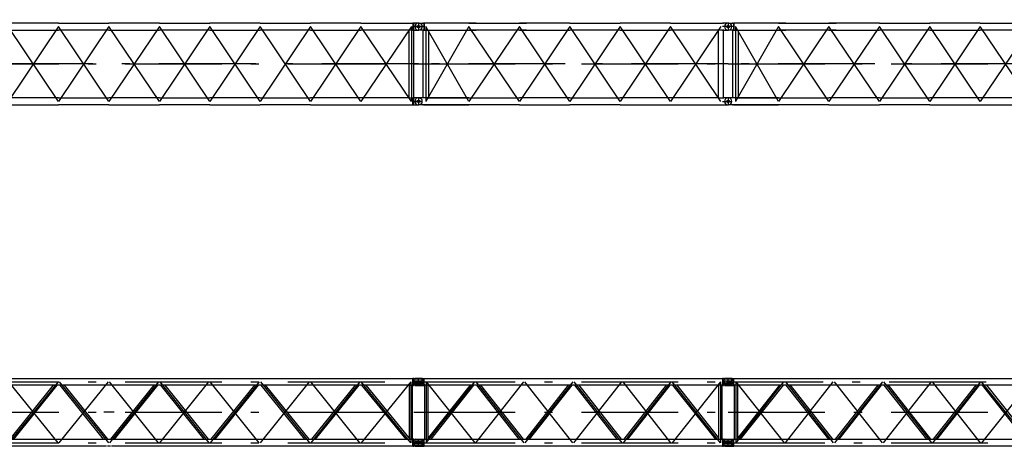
# Model space of a CAD drawing. Extents: x 2278 to 72584, y 12011 to 96322.
# Tile 12 of 29: x 28564 to 47646, y 31283 to 39556. Entities that reach past the tile are written whole.
import ezdxf

# ---------------------------------------------------------------- set-up
doc = ezdxf.new("R2010")
doc.units = 0
doc.header["$LTSCALE"] = 62.5
doc.linetypes.add('CENTER', pattern=[50.5, 30, -9, 2.5, -9])
doc.linetypes.add('HIDDEN', pattern=[12.6, 8.4, -4.2])
doc.layers.add('11', color=7, linetype='CONTINUOUS')

# ---------------------------------------------------------------- blocks, each defined once
blk = doc.blocks.new('*G47')
at = {"layer": '11', "color": 7, "linetype": 'CENTER'}
for p, q in [((24294, 39556), (24294, 37799)), ((24294, 39422), (24223, 39422)), ((24294, 39490), (24294, 39355)), ((24294, 39489), (24294, 39356)), ((24406, 39422), (24294, 39422)), ((25411, 39422), (24434, 37972)), ((25411, 37972), (24434, 39422)), ((26387, 37972), (25411, 39422)), ((26387, 39422), (25411, 37972)), ((27364, 39422), (26387, 37972)), ((27364, 37972), (26387, 39422)), ((28341, 37972), (27364, 39422)), ((28341, 39422), (27364, 37972)), ((29317, 39422), (28341, 37972)), ((29317, 37972), (28341, 39422)), ((30294, 37972), (29317, 39422)), ((30294, 39422), (29317, 37972)), ((31271, 39422), (30294, 37972)), ((31271, 37972), (30294, 39422)), ((32247, 37972), (31271, 39422)), ((32247, 39422), (31271, 37972)), ((33224, 39422), (32247, 37972)), ((33224, 37972), (32247, 39422)), ((34201, 37972), (33224, 39422)), ((34201, 39422), (33224, 37972)), ((35177, 39422), (34201, 37972)), ((35177, 37972), (34201, 39422)), ((36154, 37972), (35177, 39422)), ((36154, 39422), (35177, 37972)), ((36154, 39422), (36154, 37972)), ((36212, 39355), (36201, 39355)), ((36206, 39490), (36212, 39490)), ((36235, 39422), (36353, 39422)), ((36294, 39490), (36294, 39355)), ((36294, 39489), (36294, 39356)), ((36294, 38697), (24294, 38697)), ((24294, 38697), (36294, 38697)), ((24294, 38040), (24294, 37905)), ((24294, 38040), (24294, 37905)), ((24382, 38040), (24377, 38040)), ((36294, 38040), (36294, 37905)), ((36294, 38039), (36294, 37906)), ((24367, 37972), (24183, 37972)), ((24377, 37905), (24388, 37905)), ((36335, 37972), (36238, 37972))]:
    blk.add_line(p, q, dxfattribs=at)
at = {"layer": '11', "color": 7, "linetype": 'CONTINUOUS'}
for p, q in [((24289, 39490), (24294, 39490)), ((24294, 39355), (24289, 39355)), ((24294, 39490), (24395, 39490)), ((24294, 39490), (24299, 39490)), ((24398, 39355), (24294, 39355)), ((24294, 39355), (24299, 39355)), ((24382, 39490), (24377, 39490)), ((24382, 39355), (24377, 39355)), ((24383, 38039), (24383, 39356)), ((24383, 39356), (24485, 39356)), ((24405, 39356), (24383, 39356)), ((24395, 39490), (24395, 39481)), ((24395, 39490), (24395, 39355)), ((24405, 39489), (24395, 39490)), ((25411, 39489), (24405, 39489)), ((24485, 39356), (24485, 38039)), ((24485, 39356), (25411, 39356)), ((25411, 39489), (26387, 39489)), ((26387, 39356), (25411, 39356)), ((27364, 39489), (26387, 39489)), ((26387, 39356), (27364, 39356)), ((27364, 39489), (28341, 39489)), ((28341, 39356), (27364, 39356)), ((29317, 39489), (28341, 39489)), ((28341, 39356), (29317, 39356)), ((29317, 39489), (30294, 39489)), ((30294, 39356), (29317, 39356)), ((31271, 39489), (30294, 39489)), ((30294, 39356), (31271, 39356)), ((31271, 39489), (32247, 39489)), ((32247, 39356), (31271, 39356)), ((33224, 39489), (32247, 39489)), ((32247, 39356), (33224, 39356)), ((33224, 39489), (34201, 39489)), ((34201, 39356), (33224, 39356)), ((35177, 39489), (34201, 39489)), ((34201, 39356), (35177, 39356)), ((35177, 39489), (36183, 39489)), ((36103, 39356), (35177, 39356)), ((36205, 39356), (36103, 39356)), ((36103, 39356), (36103, 38039)), ((36194, 39490), (36183, 39489)), ((36183, 39489), (36183, 39356)), ((36183, 39356), (36205, 39356)), ((36191, 39355), (36294, 39355)), ((36294, 39490), (36194, 39490)), ((36194, 39490), (36194, 39481)), ((36194, 39490), (36194, 39355)), ((36205, 38039), (36205, 39356)), ((36289, 39490), (36294, 39490)), ((36299, 39490), (36294, 39490)), ((24289, 38040), (24294, 38040)), ((24294, 38040), (24395, 38040)), ((24294, 38040), (24299, 38040)), ((24405, 38039), (24383, 38039)), ((24485, 38039), (24383, 38039)), ((24395, 38040), (24395, 38031)), ((24395, 38040), (24395, 37905)), ((24485, 38039), (25411, 38039)), ((25411, 38039), (26387, 38039)), ((27364, 38039), (26387, 38039)), ((27364, 38039), (28341, 38039)), ((29317, 38039), (28341, 38039)), ((29317, 38039), (30294, 38039)), ((31271, 38039), (30294, 38039)), ((31271, 38039), (32247, 38039)), ((33224, 38039), (32247, 38039)), ((33224, 38039), (34201, 38039)), ((35177, 38039), (34201, 38039)), ((36103, 38039), (35177, 38039)), ((36103, 38039), (36205, 38039)), ((36183, 37906), (36183, 38039)), ((36183, 38039), (36205, 38039)), ((36294, 38040), (36194, 38040)), ((36194, 38040), (36194, 38031)), ((36194, 38040), (36194, 37905)), ((36206, 38040), (36212, 38040)), ((24294, 37905), (24289, 37905)), ((24398, 37905), (24294, 37905)), ((24294, 37905), (24299, 37905)), ((24405, 37906), (24395, 37905)), ((25411, 37906), (24405, 37906)), ((26387, 37906), (25411, 37906)), ((26387, 37906), (27364, 37906)), ((28341, 37906), (27364, 37906)), ((28341, 37906), (29317, 37906)), ((30294, 37906), (29317, 37906)), ((30294, 37906), (31271, 37906)), ((32247, 37906), (31271, 37906)), ((32247, 37906), (33224, 37906)), ((34201, 37906), (33224, 37906)), ((34201, 37906), (35177, 37906)), ((35177, 37906), (36183, 37906)), ((36194, 37905), (36183, 37906)), ((36191, 37905), (36294, 37905)), ((36206, 37905), (36212, 37905))]:
    blk.add_line(p, q, dxfattribs=at)
for centre in [(24294, 39422), (36294, 39422), (24294, 37972), (36294, 37972), (36294, 37972)]:
    blk.add_circle(centre, 25, dxfattribs=at)
for centre, start, end in [((24289, 39422), 90, 180), ((24289, 39422), 180, -90), ((36299, 39422), 0, 90), ((36299, 39422), -90, 0), ((24289, 37972), 90, 180), ((36299, 37972), 0, 94.2246), ((24289, 37972), 180, -90), ((36299, 37972), -94.2253, 0)]:
    blk.add_arc(centre, 67.5, start, end, dxfattribs=at)
blk = doc.blocks.new('*G71')
at = {"layer": '11', "color": 7, "linetype": 'CENTER'}
for p, q in [((42367, 39422), (42183, 39422)), ((42294, 39422), (42223, 39422)), ((42294, 39490), (42294, 39355)), ((42294, 39489), (42294, 39356)), ((42406, 39422), (42294, 39422)), ((43271, 39422), (42434, 37972)), ((43271, 37972), (42434, 39422)), ((42434, 39422), (42434, 37972)), ((44247, 37972), (43271, 39422)), ((44247, 39422), (43271, 37972)), ((45224, 39422), (44247, 37972)), ((45224, 37972), (44247, 39422)), ((46201, 37972), (45224, 39422)), ((46201, 39422), (45224, 37972)), ((47177, 39422), (46201, 37972)), ((47177, 37972), (46201, 39422)), ((48154, 37972), (47177, 39422)), ((48154, 39422), (47177, 37972)), ((48367, 39422), (48183, 39422)), ((48212, 39355), (48201, 39355)), ((48206, 39490), (48212, 39490)), ((48294, 39490), (48294, 39355)), ((48294, 39489), (48294, 39356)), ((48294, 38697), (42294, 38697)), ((42294, 38697), (48294, 38697)), ((42294, 38040), (42294, 37905)), ((42294, 38039), (42294, 37906)), ((48294, 38040), (48294, 37905)), ((48294, 38039), (48294, 37906)), ((42183, 37972), (42294, 37972)), ((42294, 37972), (42366, 37972)), ((42377, 37905), (42388, 37905))]:
    blk.add_line(p, q, dxfattribs=at)
at = {"layer": '11', "color": 7, "linetype": 'CONTINUOUS'}
for p, q in [((42289, 39490), (42294, 39490)), ((42294, 39355), (42289, 39355)), ((42299, 39490), (42294, 39490)), ((42294, 39490), (42395, 39490)), ((42294, 39355), (42299, 39355)), ((42398, 39355), (42294, 39355)), ((42382, 39490), (42377, 39490)), ((42382, 39355), (42377, 39355)), ((42383, 38039), (42383, 39356)), ((42383, 39356), (42485, 39356)), ((42405, 39356), (42383, 39356)), ((42395, 39490), (42395, 39481)), ((42395, 39490), (42395, 39355)), ((42405, 39489), (42395, 39490)), ((43411, 39489), (42405, 39489)), ((42405, 39489), (42405, 39356)), ((43271, 39489), (42405, 39489)), ((42405, 39356), (43271, 39356)), ((42485, 39356), (42485, 38039)), ((42485, 39356), (43411, 39356)), ((43271, 39489), (44247, 39489)), ((44247, 39356), (43271, 39356)), ((43411, 39489), (44387, 39489)), ((44387, 39356), (43411, 39356)), ((45224, 39489), (44247, 39489)), ((44247, 39356), (45224, 39356)), ((45224, 39489), (46201, 39489)), ((46201, 39356), (45224, 39356)), ((47177, 39489), (46201, 39489)), ((46201, 39356), (47177, 39356)), ((47177, 39489), (48183, 39489)), ((48103, 39356), (47177, 39356)), ((48205, 39356), (48103, 39356)), ((48103, 39356), (48103, 38039)), ((48194, 39490), (48183, 39489)), ((48183, 39356), (48205, 39356)), ((48191, 39355), (48294, 39355)), ((48294, 39490), (48194, 39490)), ((48205, 38039), (48205, 39356)), ((42289, 38040), (42294, 38040)), ((42383, 38040), (42294, 38040)), ((42405, 38039), (42383, 38039)), ((42485, 38039), (42383, 38039)), ((43271, 38039), (42405, 38039)), ((42485, 38039), (43411, 38039)), ((43271, 38039), (44247, 38039)), ((45224, 38039), (44247, 38039)), ((45224, 38039), (46201, 38039)), ((47177, 38039), (46201, 38039)), ((48103, 38039), (47177, 38039)), ((48103, 38039), (48205, 38039)), ((48183, 38039), (48205, 38039)), ((48294, 38040), (48194, 38040)), ((48206, 38040), (48212, 38040)), ((48289, 38040), (48294, 38040)), ((48299, 38040), (48294, 38040)), ((42294, 37905), (42289, 37905)), ((42294, 37905), (42299, 37905)), ((42405, 37905), (42294, 37905)), ((43411, 37906), (42405, 37906)), ((42405, 37906), (43271, 37906)), ((44247, 37906), (43271, 37906)), ((44247, 37906), (45224, 37906)), ((46201, 37906), (45224, 37906)), ((46201, 37906), (47177, 37906)), ((47177, 37906), (48183, 37906)), ((48183, 37906), (48191, 37905)), ((48191, 37905), (48294, 37905)), ((48206, 37905), (48212, 37905))]:
    blk.add_line(p, q, dxfattribs=at)
for centre, radius in [((42294, 39422), 25), ((42294, 39422), 25), ((48294, 39422), 25), ((48294, 37972), 25.5)]:
    blk.add_circle(centre, radius, dxfattribs=at)
for centre, start, end in [((42289, 39422), 90, 180), ((42289, 39422), 180, -90), ((42299, 39422), 82.4285, 90.0021), ((48289, 39422), 90, 180), ((48289, 39422), 180, -90), ((48299, 39422), 0, 90), ((48299, 39422), -90, 0), ((42289, 37972), 90, 180), ((42289, 37972), 90, 97.5755), ((48289, 37972), 90, 180), ((48289, 37972), 90, 97.5755), ((48299, 37972), 0, 90), ((42289, 37972), 180, -90), ((42289, 37972), -97.5741, -89.9979), ((48289, 37972), 180, -90), ((48299, 37972), -90, 0)]:
    blk.add_arc(centre, 67.5, start, end, dxfattribs=at)
blk = doc.blocks.new('*G72')
at = {"layer": '11', "color": 7, "linetype": 'CENTER'}
for p, q in [((36367, 39422), (36183, 39422)), ((36294, 39422), (36223, 39422)), ((36294, 39490), (36294, 39355)), ((36294, 39489), (36294, 39356)), ((36406, 39422), (36294, 39422)), ((37271, 39422), (36434, 37972)), ((37271, 37972), (36434, 39422)), ((36434, 39422), (36434, 37972)), ((38247, 37972), (37271, 39422)), ((38247, 39422), (37271, 37972)), ((39224, 39422), (38247, 37972)), ((39224, 37972), (38247, 39422)), ((40201, 37972), (39224, 39422)), ((40201, 39422), (39224, 37972)), ((41177, 39422), (40201, 37972)), ((41177, 37972), (40201, 39422)), ((42154, 37972), (41177, 39422)), ((42154, 39422), (41177, 37972)), ((42367, 39422), (42183, 39422)), ((42212, 39355), (42201, 39355)), ((42206, 39490), (42212, 39490)), ((42294, 39490), (42294, 39355)), ((42294, 39489), (42294, 39356)), ((42294, 38697), (36294, 38697)), ((36294, 38697), (42294, 38697)), ((36294, 38040), (36294, 37905)), ((36294, 38039), (36294, 37906)), ((42294, 38040), (42294, 37905)), ((42294, 38039), (42294, 37906)), ((36183, 37972), (36294, 37972)), ((36294, 37972), (36366, 37972)), ((36377, 37905), (36388, 37905))]:
    blk.add_line(p, q, dxfattribs=at)
at = {"layer": '11', "color": 7, "linetype": 'CONTINUOUS'}
for p, q in [((36289, 39490), (36294, 39490)), ((36294, 39355), (36289, 39355)), ((36299, 39490), (36294, 39490)), ((36294, 39490), (36395, 39490)), ((36294, 39355), (36299, 39355)), ((36398, 39355), (36294, 39355)), ((36382, 39490), (36377, 39490)), ((36382, 39355), (36377, 39355)), ((36383, 38039), (36383, 39356)), ((36383, 39356), (36485, 39356)), ((36405, 39356), (36383, 39356)), ((36395, 39490), (36395, 39481)), ((36395, 39490), (36395, 39355)), ((36405, 39489), (36395, 39490)), ((37411, 39489), (36405, 39489)), ((36405, 39489), (36405, 39356)), ((37271, 39489), (36405, 39489)), ((36405, 39356), (37271, 39356)), ((36485, 39356), (36485, 38039)), ((36485, 39356), (37411, 39356)), ((37271, 39489), (38247, 39489)), ((38247, 39356), (37271, 39356)), ((37411, 39489), (38387, 39489)), ((38387, 39356), (37411, 39356)), ((39224, 39489), (38247, 39489)), ((38247, 39356), (39224, 39356)), ((39224, 39489), (40201, 39489)), ((40201, 39356), (39224, 39356)), ((41177, 39489), (40201, 39489)), ((40201, 39356), (41177, 39356)), ((41177, 39489), (42183, 39489)), ((42103, 39356), (41177, 39356)), ((42205, 39356), (42103, 39356)), ((42103, 39356), (42103, 38039)), ((42194, 39490), (42183, 39489)), ((42183, 39356), (42205, 39356)), ((42191, 39355), (42294, 39355)), ((42294, 39490), (42194, 39490)), ((42205, 38039), (42205, 39356)), ((36289, 38040), (36294, 38040)), ((36383, 38040), (36294, 38040)), ((36405, 38039), (36383, 38039)), ((36485, 38039), (36383, 38039)), ((37271, 38039), (36405, 38039)), ((36485, 38039), (37411, 38039)), ((37271, 38039), (38247, 38039)), ((39224, 38039), (38247, 38039)), ((39224, 38039), (40201, 38039)), ((41177, 38039), (40201, 38039)), ((42103, 38039), (41177, 38039)), ((42103, 38039), (42205, 38039)), ((42183, 38039), (42205, 38039)), ((42294, 38040), (42194, 38040)), ((42206, 38040), (42212, 38040)), ((42289, 38040), (42294, 38040)), ((42299, 38040), (42294, 38040)), ((36294, 37905), (36289, 37905)), ((36294, 37905), (36299, 37905)), ((36405, 37905), (36294, 37905)), ((37411, 37906), (36405, 37906)), ((36405, 37906), (37271, 37906)), ((38247, 37906), (37271, 37906)), ((38247, 37906), (39224, 37906)), ((40201, 37906), (39224, 37906)), ((40201, 37906), (41177, 37906)), ((41177, 37906), (42183, 37906)), ((42183, 37906), (42191, 37905)), ((42191, 37905), (42294, 37905)), ((42206, 37905), (42212, 37905))]:
    blk.add_line(p, q, dxfattribs=at)
for centre, radius in [((36294, 39422), 25), ((36294, 39422), 25), ((42294, 39422), 25), ((42294, 37972), 25.5)]:
    blk.add_circle(centre, radius, dxfattribs=at)
for centre, start, end in [((36289, 39422), 90, 180), ((36289, 39422), 180, -90), ((36299, 39422), 82.4285, 90.0021), ((42289, 39422), 90, 180), ((42289, 39422), 180, -90), ((42299, 39422), 0, 90), ((42299, 39422), -90, 0), ((36289, 37972), 90, 180), ((36289, 37972), 90, 97.5755), ((42289, 37972), 90, 180), ((42289, 37972), 90, 97.5755), ((42299, 37972), 0, 90), ((36289, 37972), 180, -90), ((36289, 37972), -97.5741, -89.9979), ((42289, 37972), 180, -90), ((42299, 37972), -90, 0)]:
    blk.add_arc(centre, 67.5, start, end, dxfattribs=at)
blk = doc.blocks.new('*G76')
at = {"layer": '11', "color": 7, "linetype": 'CONTINUOUS'}
for p, q in [((42222, 32590), (42222, 32597)), ((42222, 32532), (42222, 32541)), ((42222, 32532), (42222, 32523)), ((42222, 32474), (42222, 32468)), ((42225, 32546), (42237, 32550)), ((42225, 32519), (42237, 32515)), ((42227, 32602), (42367, 32602)), ((42362, 32585), (42227, 32585)), ((42362, 32479), (42227, 32479)), ((42227, 32463), (42367, 32463)), ((42237, 32550), (42343, 32550)), ((42237, 32515), (42343, 32515)), ((42345, 32550), (42363, 32553)), ((42345, 32515), (42363, 32512)), ((42367, 32602), (42372, 32602)), ((42367, 32463), (42372, 32463)), ((42372, 32602), (42395, 32600)), ((42372, 32563), (42372, 32575)), ((42372, 32502), (42372, 32489)), ((42372, 32463), (42395, 32465)), ((42395, 32476), (42395, 32600)), ((42395, 32600), (42403, 32599)), ((42395, 32505), (42395, 32476)), ((42395, 32465), (42395, 32476)), ((42395, 32465), (42403, 32466)), ((42403, 32466), (42403, 32599)), ((42403, 32599), (48186, 32599)), ((48186, 32466), (42403, 32466)), ((42479, 32466), (42409, 32466)), ((42409, 32466), (42409, 31419)), ((42479, 31419), (42479, 32466)), ((43291, 32466), (42489, 31457)), ((42536, 31419), (43368, 32466)), ((44242, 31419), (43420, 32466)), ((43497, 32466), (44318, 31419)), ((44292, 32527), (44292, 32527)), ((45192, 32466), (44370, 31419)), ((44391, 32595), (44391, 32595)), ((44447, 31419), (45268, 32466)), ((46142, 31419), (45320, 32466)), ((45397, 32466), (46218, 31419)), ((47092, 32466), (46270, 31419)), ((46347, 31419), (47168, 32466)), ((48053, 31419), (47221, 32466)), ((47298, 32466), (48100, 31457)), ((48179, 32466), (48109, 32466)), ((48109, 32466), (48109, 31419)), ((48179, 31419), (48179, 32466)), ((48194, 32600), (48186, 32599)), ((48186, 32599), (48186, 32466)), ((48186, 32466), (48194, 32465)), ((48194, 32478), (48194, 32600)), ((48201, 32600), (48194, 32600)), ((48194, 32600), (48194, 32600)), ((48194, 32503), (48194, 32478)), ((48194, 32465), (48194, 32478)), ((48194, 32465), (48201, 32465)), ((48211, 32591), (48205, 32598)), ((48205, 32467), (48211, 32474)), ((48210, 32532), (48210, 32544)), ((48210, 32520), (48210, 32532)), ((48220, 32554), (48337, 32554)), ((48337, 32510), (48220, 32510)), ((48352, 32583), (48227, 32583)), ((48227, 32481), (48352, 32481)), ((48337, 32554), (48363, 32558)), ((48363, 32506), (48337, 32510)), ((48363, 32579), (48352, 32583)), ((48352, 32481), (48363, 32485)), ((48367, 32563), (48367, 32575)), ((48367, 32490), (48367, 32502)), ((42222, 31410), (42222, 31417)), ((42222, 31352), (42222, 31361)), ((42222, 31352), (42222, 31343)), ((42222, 31294), (42222, 31288)), ((42225, 31366), (42237, 31370)), ((42225, 31339), (42237, 31335)), ((42227, 31422), (42367, 31422)), ((42362, 31405), (42227, 31405)), ((42362, 31299), (42227, 31299)), ((42237, 31370), (42343, 31370)), ((42237, 31335), (42343, 31335)), ((42345, 31370), (42363, 31373)), ((42345, 31335), (42363, 31332)), ((42367, 31422), (42372, 31422)), ((42372, 31422), (42395, 31420)), ((42372, 31383), (42372, 31395)), ((42372, 31322), (42372, 31309)), ((42395, 31296), (42395, 31420)), ((42395, 31420), (42403, 31419)), ((42395, 31325), (42395, 31296)), ((42395, 31285), (42395, 31296)), ((42403, 31286), (42403, 31419)), ((42403, 31419), (48186, 31419)), ((42409, 31419), (42479, 31419)), ((42489, 31457), (42479, 31445)), ((44292, 31347), (44292, 31347)), ((44389, 31347), (44389, 31347)), ((46199, 31358), (46199, 31358)), ((46296, 31358), (46296, 31358)), ((48100, 31457), (48109, 31445)), ((48109, 31419), (48179, 31419)), ((48194, 31420), (48186, 31419)), ((48186, 31419), (48186, 31286)), ((48194, 31298), (48194, 31420)), ((48201, 31420), (48194, 31420)), ((48194, 31420), (48194, 31420)), ((48194, 31323), (48194, 31298)), ((48194, 31285), (48194, 31298)), ((48211, 31411), (48205, 31418)), ((48210, 31352), (48210, 31364)), ((48210, 31340), (48210, 31352)), ((48220, 31374), (48337, 31374)), ((48337, 31330), (48220, 31330)), ((48352, 31403), (48227, 31403)), ((48227, 31301), (48352, 31301)), ((48337, 31374), (48363, 31378)), ((48363, 31326), (48337, 31330)), ((48363, 31399), (48352, 31403)), ((48352, 31301), (48363, 31305)), ((48367, 31383), (48367, 31395)), ((48367, 31310), (48367, 31322)), ((42227, 31283), (42367, 31283)), ((42367, 31283), (42372, 31283)), ((42372, 31283), (42395, 31285)), ((42395, 31285), (42403, 31286)), ((48186, 31286), (42403, 31286)), ((44391, 31290), (44391, 31290)), ((46298, 31290), (46298, 31290)), ((48186, 31286), (48194, 31285)), ((48194, 31285), (48201, 31285)), ((48205, 31287), (48211, 31294))]:
    blk.add_line(p, q, dxfattribs=at)
at = {"layer": '11', "color": 7, "linetype": 'CENTER'}
for p, q in [((42261, 32532), (48331, 32532)), ((42294, 32463), (42294, 32600)), ((42403, 32486), (42403, 32482)), ((42444, 32532), (43382, 31352)), ((42444, 32532), (42444, 31352)), ((42450, 31352), (43376, 32532)), ((43406, 31352), (44332, 32532)), ((43406, 32532), (44332, 31352)), ((45282, 31352), (44356, 32532)), ((45282, 32532), (44356, 31352)), ((45306, 31352), (46232, 32532)), ((45306, 32532), (46232, 31352)), ((47182, 31352), (46256, 32532)), ((47182, 32532), (46256, 31352)), ((48144, 32532), (47206, 31352)), ((48144, 31352), (47206, 32532)), ((48144, 32532), (48144, 31352)), ((48294, 32480), (48294, 32585)), ((42294, 31942), (48294, 31942)), ((42294, 31942), (48294, 31942)), ((42183, 31352), (42367, 31352)), ((42294, 31283), (42294, 31420)), ((42294, 31352), (48294, 31352)), ((42403, 31306), (42403, 31302)), ((48183, 31352), (48367, 31352)), ((48294, 31300), (48294, 31405))]:
    blk.add_line(p, q, dxfattribs=at)
at = {"layer": '11', "color": 7, "linetype": 'HIDDEN'}
for p, q in [((42476, 32466), (42412, 32466)), ((48176, 32466), (48112, 32466)), ((42412, 31419), (42476, 31419)), ((48112, 31419), (48176, 31419))]:
    blk.add_line(p, q, dxfattribs=at)
at = {"layer": '11', "color": 7, "linetype": 'CONTINUOUS'}
for points in [[(42343, 32550), (42345, 32550)], [(42343, 32515), (42345, 32515)], [(42343, 31370), (42345, 31370)], [(42343, 31335), (42345, 31335)]]:
    blk.add_lwpolyline(points, dxfattribs=at)
for centre, radius, start, end in [((42227, 32597), 5, 90, 179.9825), ((42227, 32590), 5, 180, -90), ((42227, 32541), 5, 108.4082, -179.9756), ((42227, 32523), 5, 180, -108.429), ((42227, 32474), 5, 90, -179.965), ((42227, 32468), 5, 180, -89.9738), ((42362, 32575), 10, 0, 90.0131), ((42362, 32489), 10, -90, 0.0131), ((42362, 32563), 10, -81.7211, -0.002), ((42362, 32502), 10, 0, 81.7018), ((48201, 32595), 5, 38.0806, 90.001), ((48201, 32470), 4.98, -90, -37.8525), ((48220, 32544), 10, 90, -179.9825), ((48220, 32520), 10, 180, -90), ((48227, 32603), 20, -141.9628, -89.999), ((48227, 32461), 20, 90, 141.9569), ((48362, 32575), 5, 0, 71.589), ((48362, 32563), 5, -71.5337, -0.0018), ((48362, 32502), 5, 0, 71.5792), ((48362, 32490), 5, -71.5005, -0.0018), ((42227, 31417), 5, 90, 179.9257), ((42227, 31410), 5, 180, -90), ((42227, 31361), 5, 108.4884, 179.9807), ((42227, 31343), 5, 180, -108.4055), ((42227, 31294), 5, 90, -179.965), ((42362, 31395), 10, 0, 89.9913), ((42362, 31309), 10, -90, 0.0109), ((42362, 31383), 10, -81.7211, -0.002), ((42362, 31322), 10, 0, 81.7191), ((48201, 31415), 5, 38.06, 90.001), ((48220, 31364), 9.99, 90, -179.9738), ((48220, 31340), 10, 180, -90), ((48227, 31423), 20, -141.9801, -89.999), ((48227, 31281), 20, 90, 141.9526), ((48362, 31395), 5, 0, 71.5885), ((48362, 31383), 5, -71.5669, -0.0018), ((48362, 31322), 5, 0, 71.5796), ((48362, 31310), 5, -71.5655, 0.0025), ((42227, 31288), 5, 180, -90.0219), ((48201, 31290), 4.98, -90, -37.8629)]:
    blk.add_arc(centre, radius, start, end, dxfattribs=at)
blk = doc.blocks.new('*G77')
at = {"layer": '11', "color": 7, "linetype": 'CONTINUOUS'}
for p, q in [((36222, 32590), (36222, 32597)), ((36222, 32532), (36222, 32541)), ((36222, 32532), (36222, 32523)), ((36222, 32474), (36222, 32468)), ((36225, 32546), (36237, 32550)), ((36225, 32519), (36237, 32515)), ((36227, 32602), (36367, 32602)), ((36362, 32585), (36227, 32585)), ((36362, 32479), (36227, 32479)), ((36227, 32463), (36367, 32463)), ((36237, 32550), (36343, 32550)), ((36237, 32515), (36343, 32515)), ((36345, 32550), (36363, 32553)), ((36345, 32515), (36363, 32512)), ((36367, 32602), (36372, 32602)), ((36367, 32463), (36372, 32463)), ((36372, 32602), (36395, 32600)), ((36372, 32563), (36372, 32575)), ((36372, 32502), (36372, 32489)), ((36372, 32463), (36395, 32465)), ((36395, 32476), (36395, 32600)), ((36395, 32600), (36403, 32599)), ((36395, 32505), (36395, 32476)), ((36395, 32465), (36395, 32476)), ((36395, 32465), (36403, 32466)), ((36403, 32466), (36403, 32599)), ((36403, 32599), (42186, 32599)), ((42186, 32466), (36403, 32466)), ((36479, 32466), (36409, 32466)), ((36409, 32466), (36409, 31419)), ((36479, 31419), (36479, 32466)), ((37291, 32466), (36489, 31457)), ((36536, 31419), (37368, 32466)), ((38242, 31419), (37420, 32466)), ((37497, 32466), (38318, 31419)), ((39192, 32466), (38370, 31419)), ((38391, 32595), (38391, 32595)), ((38447, 31419), (39268, 32466)), ((40142, 31419), (39320, 32466)), ((39397, 32466), (40218, 31419)), ((40199, 32527), (40199, 32527)), ((41092, 32466), (40270, 31419)), ((40298, 32595), (40298, 32595)), ((40347, 31419), (41168, 32466)), ((42053, 31419), (41221, 32466)), ((41298, 32466), (42100, 31457)), ((42179, 32466), (42109, 32466)), ((42109, 32466), (42109, 31419)), ((42179, 31419), (42179, 32466)), ((42194, 32600), (42186, 32599)), ((42186, 32599), (42186, 32466)), ((42186, 32466), (42194, 32465)), ((42194, 32478), (42194, 32600)), ((42201, 32600), (42194, 32600)), ((42194, 32600), (42194, 32600)), ((42194, 32503), (42194, 32478)), ((42194, 32465), (42194, 32478)), ((42194, 32465), (42201, 32465)), ((42211, 32591), (42205, 32598)), ((42205, 32467), (42211, 32474)), ((42210, 32532), (42210, 32544)), ((42210, 32520), (42210, 32532)), ((42220, 32554), (42337, 32554)), ((42337, 32510), (42220, 32510)), ((42352, 32583), (42227, 32583)), ((42227, 32481), (42352, 32481)), ((42337, 32554), (42363, 32558)), ((42363, 32506), (42337, 32510)), ((42363, 32579), (42352, 32583)), ((42352, 32481), (42363, 32485)), ((42367, 32563), (42367, 32575)), ((42367, 32490), (42367, 32502)), ((36222, 31410), (36222, 31417)), ((36222, 31352), (36222, 31361)), ((36222, 31352), (36222, 31343)), ((36222, 31294), (36222, 31288)), ((36225, 31366), (36237, 31370)), ((36225, 31339), (36237, 31335)), ((36227, 31422), (36367, 31422)), ((36362, 31405), (36227, 31405)), ((36362, 31299), (36227, 31299)), ((36237, 31370), (36343, 31370)), ((36237, 31335), (36343, 31335)), ((36345, 31370), (36363, 31373)), ((36345, 31335), (36363, 31332)), ((36367, 31422), (36372, 31422)), ((36372, 31422), (36395, 31420)), ((36372, 31383), (36372, 31395)), ((36372, 31322), (36372, 31309)), ((36395, 31296), (36395, 31420)), ((36395, 31420), (36403, 31419)), ((36395, 31325), (36395, 31296)), ((36395, 31285), (36395, 31296)), ((36403, 31286), (36403, 31419)), ((36403, 31419), (42186, 31419)), ((36409, 31419), (36479, 31419)), ((36489, 31457), (36479, 31445)), ((38292, 31358), (38292, 31358)), ((40199, 31358), (40199, 31358)), ((42100, 31457), (42109, 31445)), ((42109, 31419), (42179, 31419)), ((42194, 31420), (42186, 31419)), ((42186, 31419), (42186, 31286)), ((42194, 31298), (42194, 31420)), ((42201, 31420), (42194, 31420)), ((42194, 31420), (42194, 31420)), ((42194, 31323), (42194, 31298)), ((42194, 31285), (42194, 31298)), ((42211, 31411), (42205, 31418)), ((42210, 31352), (42210, 31364)), ((42210, 31340), (42210, 31352)), ((42220, 31374), (42337, 31374)), ((42337, 31330), (42220, 31330)), ((42352, 31403), (42227, 31403)), ((42227, 31301), (42352, 31301)), ((42337, 31374), (42363, 31378)), ((42363, 31326), (42337, 31330)), ((42363, 31399), (42352, 31403)), ((42352, 31301), (42363, 31305)), ((42367, 31383), (42367, 31395)), ((42367, 31310), (42367, 31322)), ((36227, 31283), (36367, 31283)), ((36367, 31283), (36372, 31283)), ((36372, 31283), (36395, 31285)), ((36395, 31285), (36403, 31286)), ((42186, 31286), (36403, 31286)), ((38391, 31290), (38391, 31290)), ((40298, 31290), (40298, 31290)), ((42186, 31286), (42194, 31285)), ((42194, 31285), (42201, 31285)), ((42205, 31287), (42211, 31294))]:
    blk.add_line(p, q, dxfattribs=at)
at = {"layer": '11', "color": 7, "linetype": 'CENTER'}
for p, q in [((36294, 32463), (36294, 32600)), ((36294, 32532), (42294, 32532)), ((36403, 32486), (36403, 32482)), ((36444, 32532), (37382, 31352)), ((36444, 32532), (36444, 31352)), ((36444, 31352), (37382, 32532)), ((37406, 31352), (38332, 32532)), ((37406, 32532), (38332, 31352)), ((39282, 31352), (38356, 32532)), ((39282, 32532), (38356, 31352)), ((39306, 31352), (40232, 32532)), ((39306, 32532), (40232, 31352)), ((41182, 31352), (40256, 32532)), ((41182, 32532), (40256, 31352)), ((42144, 32532), (41206, 31352)), ((42144, 31352), (41206, 32532)), ((42144, 32532), (42144, 31352)), ((42294, 32480), (42294, 32585)), ((36294, 31942), (42294, 31942)), ((36294, 31942), (42294, 31942)), ((36183, 31352), (36367, 31352)), ((36406, 31352), (36222, 31352)), ((36294, 31283), (36294, 31420)), ((36294, 31352), (42294, 31352)), ((36403, 31306), (36403, 31302)), ((42294, 31300), (42294, 31405))]:
    blk.add_line(p, q, dxfattribs=at)
at = {"layer": '11', "color": 7, "linetype": 'HIDDEN'}
for p, q in [((36476, 32466), (36412, 32466)), ((42176, 32466), (42112, 32466)), ((36412, 31419), (36476, 31419)), ((42112, 31419), (42176, 31419))]:
    blk.add_line(p, q, dxfattribs=at)
at = {"layer": '11', "color": 7, "linetype": 'CONTINUOUS'}
for points in [[(36343, 32550), (36345, 32550)], [(36343, 32515), (36345, 32515)], [(42343, 32550), (42345, 32550)], [(36343, 31370), (36345, 31370)], [(36343, 31335), (36345, 31335)]]:
    blk.add_lwpolyline(points, dxfattribs=at)
for centre, radius, start, end in [((36227, 32597), 5, 90, 179.9738), ((36227, 32590), 5, 180, -90), ((36227, 32541), 5, 108.4082, -179.9756), ((36227, 32523), 5, 180, -108.3838), ((36227, 32474), 5, 90, -179.9475), ((36227, 32468), 5, 180, -89.9913), ((36362, 32575), 10, 0, 89.9781), ((36362, 32489), 10, -90, -0.0087), ((36362, 32563), 10, -81.7385, -0.0021), ((36362, 32502), 10, 0, 81.7364), ((42201, 32595), 5, 38.0806, 90.001), ((42201, 32470), 4.98, -90, -37.8525), ((42220, 32544), 10, 90, -179.9956), ((42220, 32520), 10, 180, -90), ((42227, 32603), 20, -141.9628, -89.999), ((42227, 32461), 20, 90, 141.9569), ((42362, 32575), 5, 0, 71.565), ((42362, 32563), 5, -71.5337, -0.0018), ((42362, 32502), 5, 0, 71.6184), ((42362, 32490), 5, -71.5005, -0.0018), ((36227, 31417), 5, 90, 179.9301), ((36227, 31410), 5, 180, -90.0349), ((36227, 31361), 5, 108.4718, 179.9807), ((36227, 31343), 5, 180, -108.3889), ((36227, 31294), 5, 90, -179.9825), ((36362, 31395), 10, 0, 89.9738), ((36362, 31309), 10, -90, -0.0109), ((36362, 31383), 10, -81.7298, -0.0021), ((36362, 31322), 10, 0, 81.7364), ((42201, 31415), 5, 38.0703, 90.001), ((42220, 31364), 10, 90, -179.9847), ((42220, 31340), 10, 180, -90), ((42227, 31423), 20, -141.9631, -90.0078), ((42227, 31281), 20, 90, 141.9578), ((42362, 31395), 5, 0, 71.5676), ((42362, 31383), 5, -71.5669, -0.0018), ((42362, 31322), 5, 0, 71.5885), ((42362, 31310), 5, -71.5655, 0.0025), ((36227, 31288), 5, 180, -90.0262), ((42201, 31290), 5, -90, -38.0487)]:
    blk.add_arc(centre, radius, start, end, dxfattribs=at)
blk = doc.blocks.new('*G78')
at = {"layer": '11', "color": 7, "linetype": 'CENTER'}
for p, q in [((24367, 32532), (24183, 32532)), ((24406, 32532), (24222, 32532)), ((24294, 32585), (24294, 32480)), ((24294, 32532), (36294, 32532)), ((24444, 32532), (25407, 31352)), ((24444, 32532), (24444, 31352)), ((24444, 31352), (25407, 32532)), ((24444, 32532), (24444, 31352)), ((25431, 31352), (26382, 32532)), ((25431, 32532), (26382, 31352)), ((27357, 31352), (26406, 32532)), ((27357, 32532), (26406, 31352)), ((27381, 31352), (28332, 32532)), ((27381, 32532), (28332, 31352)), ((29307, 31352), (28356, 32532)), ((29307, 32532), (28356, 31352)), ((29331, 31352), (30282, 32532)), ((29331, 32532), (30282, 31352)), ((31257, 31352), (30306, 32532)), ((31257, 32532), (30306, 31352)), ((31281, 31352), (32232, 32532)), ((31281, 32532), (32232, 31352)), ((33207, 31352), (32256, 32532)), ((33207, 32532), (32256, 31352)), ((33231, 31352), (34182, 32532)), ((33231, 32532), (34182, 31352)), ((35157, 31352), (34206, 32532)), ((35157, 32532), (34206, 31352)), ((36144, 32532), (35181, 31352)), ((36144, 31352), (35181, 32532)), ((36144, 32532), (36144, 31352)), ((36294, 32480), (36294, 32585)), ((24294, 31942), (36294, 31942)), ((24183, 31352), (24367, 31352)), ((24406, 31352), (24222, 31352)), ((24294, 31405), (24294, 31300)), ((24294, 31352), (36294, 31352)), ((36183, 31352), (36367, 31352)), ((36406, 31352), (36222, 31352)), ((36294, 31300), (36294, 31405))]:
    blk.add_line(p, q, dxfattribs=at)
at = {"layer": '11', "color": 7, "linetype": 'CONTINUOUS'}
for p, q in [((24222, 32590), (24222, 32597)), ((24222, 32532), (24222, 32541)), ((24222, 32532), (24222, 32523)), ((24222, 32474), (24222, 32468)), ((24225, 32546), (24237, 32550)), ((24225, 32519), (24237, 32515)), ((24227, 32602), (24367, 32602)), ((24362, 32585), (24227, 32585)), ((24362, 32479), (24227, 32479)), ((24227, 32463), (24367, 32463)), ((24237, 32550), (24343, 32550)), ((24237, 32515), (24343, 32515)), ((24345, 32550), (24363, 32553)), ((24345, 32515), (24363, 32512)), ((24367, 32602), (24372, 32602)), ((24367, 32463), (24372, 32463)), ((24372, 32602), (24395, 32600)), ((24372, 32563), (24372, 32575)), ((24372, 32502), (24372, 32489)), ((24372, 32463), (24395, 32465)), ((24395, 32476), (24395, 32600)), ((24395, 32600), (24404, 32599)), ((24395, 32505), (24395, 32476)), ((24395, 32465), (24395, 32476)), ((24395, 32465), (24404, 32466)), ((24404, 32466), (24404, 32599)), ((24404, 32599), (29268, 32599)), ((36184, 32466), (24404, 32466)), ((24409, 32466), (24409, 31419)), ((24479, 32466), (24409, 32466)), ((24479, 31419), (24479, 32466)), ((25314, 32466), (24489, 31454)), ((24537, 31419), (25392, 32466)), ((26290, 31419), (25446, 32466)), ((25524, 32466), (26367, 31419)), ((27265, 32466), (26421, 31419)), ((26499, 31419), (27342, 32466)), ((28240, 31419), (27396, 32466)), ((27474, 32466), (28317, 31419)), ((29215, 32466), (28371, 31419)), ((28449, 31419), (29292, 32466)), ((29268, 32599), (31221, 32599)), ((30190, 31419), (29346, 32466)), ((29424, 32466), (30267, 31419)), ((31165, 32466), (30321, 31419)), ((30399, 31419), (31242, 32466)), ((31221, 32599), (36184, 32599)), ((32140, 31419), (31296, 32466)), ((31321, 32595), (31321, 32595)), ((31374, 32466), (32217, 31419)), ((33115, 32466), (32271, 31419)), ((32349, 31419), (33192, 32466)), ((34090, 31419), (33246, 32466)), ((33324, 32466), (34167, 31419)), ((35065, 32466), (34221, 31419)), ((34299, 31419), (35142, 32466)), ((36051, 31419), (35197, 32466)), ((35274, 32466), (36100, 31454)), ((36109, 32466), (36109, 31419)), ((36179, 32466), (36109, 32466)), ((36179, 31419), (36179, 32466)), ((36194, 32600), (36184, 32599)), ((36184, 32466), (36184, 32599)), ((36184, 32466), (36194, 32465)), ((36194, 32478), (36194, 32600)), ((36201, 32600), (36194, 32600)), ((36194, 32600), (36194, 32600)), ((36194, 32503), (36194, 32478)), ((36194, 32465), (36194, 32478)), ((36194, 32465), (36201, 32465)), ((36211, 32591), (36205, 32598)), ((36205, 32467), (36211, 32474)), ((36210, 32532), (36210, 32544)), ((36210, 32520), (36210, 32532)), ((36220, 32554), (36337, 32554)), ((36337, 32510), (36220, 32510)), ((36352, 32583), (36227, 32583)), ((36227, 32481), (36352, 32481)), ((36337, 32554), (36363, 32558)), ((36363, 32506), (36337, 32510)), ((36363, 32579), (36352, 32583)), ((36352, 32481), (36363, 32485)), ((36367, 32563), (36367, 32575)), ((36367, 32490), (36367, 32502)), ((30394, 31942), (30194, 31942)), ((24222, 31410), (24222, 31417)), ((24222, 31352), (24222, 31361)), ((24222, 31352), (24222, 31343)), ((24222, 31294), (24222, 31288)), ((24225, 31366), (24237, 31370)), ((24225, 31339), (24237, 31335)), ((24227, 31422), (24367, 31422)), ((24362, 31405), (24227, 31405)), ((24362, 31299), (24227, 31299)), ((24237, 31370), (24343, 31370)), ((24237, 31335), (24343, 31335)), ((24345, 31370), (24363, 31373)), ((24345, 31335), (24363, 31332)), ((24367, 31422), (24372, 31422)), ((24372, 31422), (24395, 31420)), ((24372, 31383), (24372, 31395)), ((24372, 31322), (24372, 31309)), ((24395, 31296), (24395, 31420)), ((24395, 31420), (24404, 31419)), ((24395, 31325), (24395, 31296)), ((24395, 31285), (24395, 31296)), ((24404, 31286), (24404, 31419)), ((24404, 31419), (36184, 31419)), ((24409, 31419), (24479, 31419)), ((24489, 31454), (24479, 31443)), ((29269, 31358), (29269, 31358)), ((36100, 31454), (36109, 31443)), ((36109, 31419), (36179, 31419)), ((36194, 31420), (36184, 31419)), ((36184, 31286), (36184, 31419)), ((36194, 31298), (36194, 31420)), ((36201, 31420), (36194, 31420)), ((36194, 31420), (36194, 31420)), ((36194, 31323), (36194, 31298)), ((36194, 31285), (36194, 31298)), ((36211, 31411), (36205, 31418)), ((36210, 31352), (36210, 31364)), ((36210, 31340), (36210, 31352)), ((36220, 31374), (36337, 31374)), ((36337, 31330), (36220, 31330)), ((36352, 31403), (36227, 31403)), ((36227, 31301), (36352, 31301)), ((36337, 31374), (36363, 31378)), ((36363, 31326), (36337, 31330)), ((36363, 31399), (36352, 31403)), ((36352, 31301), (36363, 31305)), ((36367, 31383), (36367, 31395)), ((36367, 31310), (36367, 31322)), ((24227, 31283), (24367, 31283)), ((24367, 31283), (24372, 31283)), ((24372, 31283), (24395, 31285)), ((24395, 31285), (24404, 31286)), ((29268, 31286), (24404, 31286)), ((30244, 31286), (29259, 31286)), ((29268, 31290), (29268, 31290)), ((30324, 31286), (30265, 31286)), ((31221, 31286), (30344, 31286)), ((31221, 31290), (31221, 31290)), ((36184, 31286), (31221, 31286)), ((36184, 31286), (36194, 31285)), ((36194, 31285), (36201, 31285)), ((36205, 31287), (36211, 31294))]:
    blk.add_line(p, q, dxfattribs=at)
at = {"layer": '11', "color": 7, "linetype": 'HIDDEN'}
for p, q in [((24412, 32466), (24476, 32466)), ((36112, 32466), (36176, 32466)), ((24476, 31419), (24412, 31419)), ((36176, 31419), (36112, 31419))]:
    blk.add_line(p, q, dxfattribs=at)
at = {"layer": '11', "color": 7, "linetype": 'CONTINUOUS'}
for points in [[(24343, 32550), (24345, 32550)], [(24343, 32515), (24345, 32515)], [(24343, 31370), (24345, 31370)], [(24343, 31335), (24345, 31335)]]:
    blk.add_lwpolyline(points, dxfattribs=at)
for centre, radius, start, end in [((24227, 32597), 5, 90, 179.9738), ((24227, 32590), 5, 180, -90.0087), ((24227, 32541), 5, 108.4718, 179.9807), ((24227, 32523), 5, 180, -108.3691), ((24227, 32474), 5, 90, 180), ((24227, 32468), 5, 180, -89.9913), ((24362, 32575), 10, 0, 89.9825), ((24362, 32489), 10, -90, 0.0087), ((24362, 32563), 10, -81.7385, -0.0021), ((24362, 32502), 10, 0, 81.7277), ((31247, 32525), 3, -90, -56.4312), ((36201, 32595), 5, 38.0462, 90.0185), ((36201, 32470), 4.99, -90, -37.9521), ((36220, 32544), 10, 90, 179.9956), ((36220, 32520), 10, 180, -90.0087), ((36227, 32603), 20, -141.9742, -89.9728), ((36227, 32461), 20, 90, 141.9569), ((36362, 32575), 5, 0, 71.6042), ((36362, 32563), 5, -71.5558, -0.0018), ((36362, 32502), 5, 0, 71.4961), ((36362, 32490), 5, -71.5835, -0.0018), ((24227, 31417), 5, 90, 179.9869), ((24227, 31410), 5, 180, -90.0175), ((24227, 31361), 5, 108.4428, 179.9938), ((24227, 31343), 5, 180, -108.3979), ((24227, 31294), 5, 90, -179.9825), ((24362, 31395), 10, 0, 89.9978), ((24362, 31309), 10, -90, -0.0022), ((24362, 31383), 10, -81.7385, -0.0021), ((24362, 31322), 10, 0, 81.7259), ((29341, 31360), 3, 90, 123.5688), ((36201, 31415), 5.01, 38.1244, 90.001), ((36220, 31364), 10, 90, 179.9913), ((36220, 31340), 10, 180, -89.9913), ((36227, 31423), 20, -141.967, -89.9947), ((36227, 31281), 20, 90, 141.9475), ((36362, 31395), 5, 0, 71.6217), ((36362, 31383), 5, -71.5849, -0.0062), ((36362, 31322), 5, 0, 71.5165), ((36362, 31310), 5, -71.6167, -0.0018), ((24227, 31288), 5, 180, -90.0131), ((36201, 31290), 4.99, -90, -37.9415)]:
    blk.add_arc(centre, radius, start, end, dxfattribs=at)

msp = doc.modelspace()

# ---------------------------------------------------------------- block references
at = {"layer": '11', "color": 7, "linetype": 'CONTINUOUS'}
for name in ['*G47', '*G72', '*G71', '*G78', '*G77', '*G76']:
    msp.add_blockref(name, (0, 0), dxfattribs=at)

doc.saveas('drawing.dxf')
